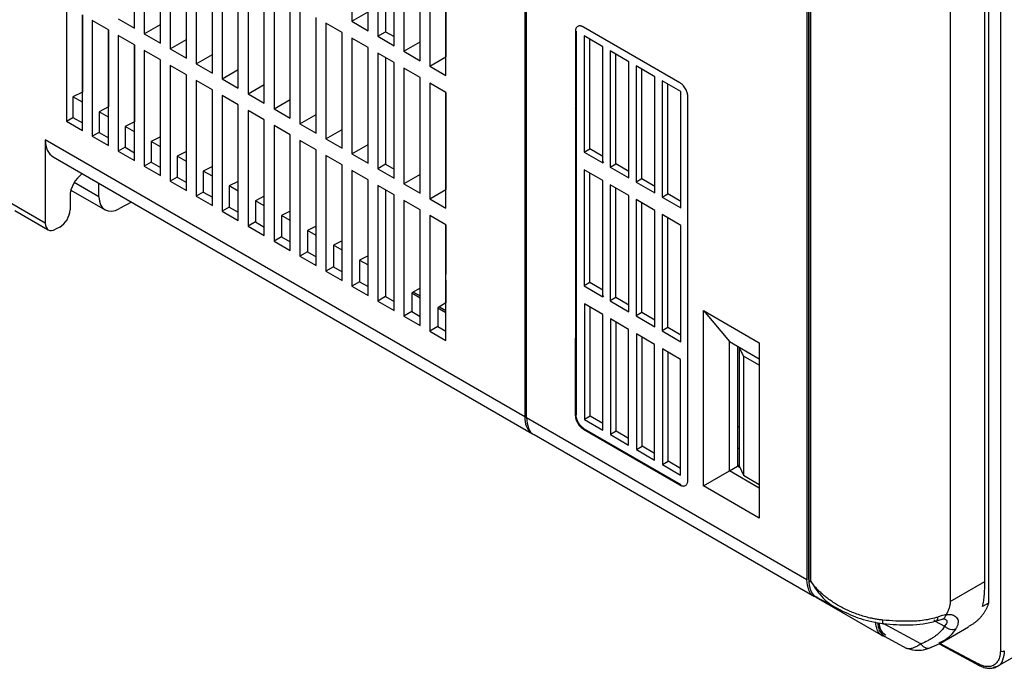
# Model space of a CAD drawing. Header units: millimetres. Extents: x 0 to 423, y 0 to 297.
# Tile 17 of 41: x 309 to 367, y 63 to 101. Entities that reach past the tile are written whole.
import ezdxf

# ---------------------------------------------------------------- set-up
doc = ezdxf.new("R2010")
doc.units = ezdxf.units.MM
doc.layers.add('实线', color=2, linetype='Continuous', lineweight=25)

msp = doc.modelspace()

# ---------------------------------------------------------------- linework, layer by layer
at = {"layer": '实线', "color": 2, "linetype": 'Continuous', "lineweight": 25, "true_color": 0xffff00}
for p, q in [((338.5428, 162.7689), (338.5428, 77.6266)), ((338.6371, 77.5722), (338.6371, 162.7144)), ((355.1834, 153.1625), (355.1834, 68.0202)), ((355.2777, 153.2169), (355.2777, 68.0746)), ((365.6882, 67.9222), (365.6882, 117.1379)), ((365.9097, 117.3588), (365.9095, 66.649)), ((366.6058, 117.0408), (366.6065, 63.8246)), ((355.304, 116.499), (355.304, 67.9819)), ((355.4238, 67.9175), (355.4238, 116.4322)), ((363.6442, 115.9579), (363.6442, 66.7423)), ((328.3301, 107.7829), (328.3301, 100.9622)), ((315.4983, 100.5582), (315.4983, 107.3789)), ((316.0736, 107.0468), (316.0736, 100.2261)), ((329.2869, 100.4098), (329.2869, 107.2305)), ((317.0304, 99.6738), (317.0304, 106.4945)), ((329.8622, 106.8984), (329.8622, 100.0777)), ((330.3212, 106.6334), (330.3212, 100.3428)), ((317.6056, 106.1624), (317.6056, 99.3417)), ((330.819, 99.5254), (330.819, 106.3461)), ((331.3942, 106.014), (331.3942, 99.1933)), ((318.5624, 98.7893), (318.5624, 105.61)), ((319.1377, 105.2779), (319.1377, 98.4573)), ((332.351, 98.6409), (332.351, 105.4616)), ((320.0945, 97.9049), (320.0945, 104.7256)), ((332.9263, 105.1295), (332.9263, 98.3089)), ((320.6698, 104.3935), (320.6698, 97.5728)), ((333.8831, 97.7565), (333.8831, 104.5772)), ((321.6266, 97.0205), (321.6266, 103.8411)), ((322.2018, 103.5091), (322.2018, 96.6884)), ((323.1586, 96.136), (323.1586, 102.9567)), ((323.7339, 102.6246), (323.7339, 95.8039)), ((333.8829, 102.3695), (333.8829, 98.8611)), ((311.4774, 101.8886), (311.4774, 95.0679)), ((324.6907, 95.2516), (324.6907, 102.0723)), ((325.266, 101.7402), (325.266, 94.9195)), ((312.4227, 101.3428), (312.4227, 96.7853)), ((312.4342, 94.5155), (312.4342, 101.3362)), ((326.2228, 94.3671), (326.2228, 101.1878)), ((328.3301, 100.9622), (329.2869, 101.5145)), ((313.0094, 101.0041), (313.0094, 94.1835)), ((313.9663, 100.4518), (313.0094, 101.0041)), ((314.5415, 101.1106), (315.4983, 100.5582)), ((316.0736, 100.2261), (317.0304, 100.7785)), ((326.798, 100.8557), (326.798, 94.035)), ((327.7548, 100.3034), (326.798, 100.8557)), ((328.3301, 100.9622), (329.2869, 100.4098)), ((347.6897, 97.338), (341.9943, 100.6259)), ((313.9605, 100.4551), (313.9605, 95.9099)), ((313.9663, 93.6311), (313.9663, 100.4518)), ((314.5415, 100.1197), (314.5415, 93.299)), ((315.4983, 99.5673), (314.5415, 100.1197)), ((316.0736, 100.2261), (317.0304, 99.6738)), ((327.7548, 93.4827), (327.7548, 100.3034)), ((329.2869, 99.4189), (328.3301, 99.9713)), ((328.3301, 99.9713), (328.3301, 93.1506)), ((329.8622, 100.0777), (330.3212, 100.3428)), ((329.8622, 100.0777), (330.819, 99.5254)), ((330.3212, 100.3428), (330.819, 100.0576)), ((341.5229, 100.3537), (341.5229, 77.7175)), ((341.5701, 100.3809), (341.5701, 77.7447)), ((342.0456, 100.1009), (342.0456, 93.2479)), ((343.1488, 99.4648), (342.0456, 100.1008)), ((312.4227, 99.3977), (312.4342, 99.4043)), ((315.4983, 92.7467), (315.4983, 99.5673)), ((315.4983, 99.5673), (315.4983, 95.0345)), ((317.6056, 99.3417), (318.5624, 99.8941)), ((329.2869, 92.5982), (329.2869, 99.4189)), ((331.3942, 99.1933), (332.351, 99.7457)), ((342.3788, 93.4403), (342.3788, 99.9087)), ((343.1487, 92.6106), (343.1487, 99.4647)), ((313.9663, 99.2373), (313.9605, 99.2406)), ((313.9605, 98.8285), (313.9663, 98.8252)), ((316.0736, 99.2352), (316.0736, 92.4146)), ((317.0304, 98.6829), (316.0736, 99.2352)), ((317.6056, 99.3417), (318.5624, 98.7893)), ((319.1377, 98.4573), (320.0945, 99.0096)), ((329.8622, 99.0868), (329.8622, 92.2662)), ((330.819, 98.5345), (329.8622, 99.0868)), ((330.3212, 98.8218), (330.3212, 92.5312)), ((331.3942, 99.1933), (332.351, 98.6409)), ((332.9263, 98.3089), (333.8829, 98.8611)), ((333.8829, 98.8611), (333.8831, 98.861)), ((343.5767, 99.2181), (343.5767, 92.3629)), ((344.6818, 98.5809), (343.5767, 99.218)), ((343.91, 92.5553), (343.91, 99.0259)), ((315.4983, 98.3652), (315.4983, 98.3652)), ((317.0304, 91.8622), (317.0304, 98.6829)), ((317.6056, 98.3508), (317.6056, 91.5301)), ((318.5624, 97.7984), (317.6056, 98.3508)), ((319.1377, 98.4573), (320.0945, 97.9049)), ((330.819, 91.7138), (330.819, 98.5345)), ((332.9263, 98.3089), (333.8831, 97.7565)), ((344.6818, 91.7245), (344.6818, 98.5807)), ((345.1079, 98.3353), (345.1079, 91.4779)), ((346.2148, 97.697), (345.1079, 98.3352)), ((315.4983, 97.9531), (315.4983, 97.9531)), ((318.5624, 90.9778), (318.5624, 97.7984)), ((320.6698, 97.5728), (321.6266, 98.1252)), ((331.3942, 98.2024), (331.3942, 91.3817)), ((332.351, 97.65), (331.3942, 98.2024)), ((332.351, 90.8294), (332.351, 97.65)), ((345.4411, 91.6704), (345.4411, 98.143)), ((346.2148, 90.8384), (346.2148, 97.6968)), ((319.1377, 97.4664), (319.1377, 90.6457)), ((320.0945, 96.914), (319.1377, 97.4664)), ((320.6698, 97.5728), (321.6266, 97.0205)), ((322.2018, 96.6884), (323.1586, 97.2407)), ((333.8831, 96.7656), (332.9263, 97.318)), ((332.9263, 97.318), (332.9263, 90.4973)), ((346.639, 97.4525), (346.639, 90.593)), ((347.7478, 96.8131), (346.639, 97.4523)), ((346.9722, 90.7853), (346.9722, 97.2602)), ((312.4227, 96.7853), (311.8678, 96.5066)), ((312.4342, 96.1842), (311.8678, 96.5066)), ((311.8678, 96.5066), (311.8678, 95.2933)), ((320.0945, 90.0933), (320.0945, 96.914)), ((320.6698, 96.5819), (320.6698, 89.7612)), ((321.6266, 96.0296), (320.6698, 96.5819)), ((322.2018, 96.6884), (323.1586, 96.136)), ((333.8829, 96.7657), (333.8829, 91.0495)), ((333.8831, 89.9449), (333.8831, 96.7656)), ((347.7478, 89.9524), (347.7478, 96.8129)), ((348.1611, 73.8854), (348.1611, 96.5215)), ((313.9605, 95.9099), (313.4056, 95.6312)), ((321.6266, 89.2089), (321.6266, 96.0296)), ((323.7339, 95.8039), (324.6907, 96.3563)), ((313.9663, 95.3121), (313.4056, 95.6312)), ((313.4056, 95.6312), (313.4056, 94.4121)), ((322.2018, 95.6975), (322.2018, 88.8768)), ((323.1586, 95.1451), (322.2018, 95.6975)), ((323.7339, 95.8039), (324.6907, 95.2516)), ((325.266, 94.9195), (326.2228, 95.4719)), ((341.5229, 95.7997), (341.5701, 95.8642)), ((311.4774, 95.0679), (311.8678, 95.2933)), ((311.4774, 95.0679), (312.4342, 94.5155)), ((311.8678, 95.2933), (312.4342, 94.9687)), ((315.4983, 95.0345), (314.9434, 94.7559)), ((315.4983, 94.4399), (314.9434, 94.7559)), ((314.9434, 94.7559), (314.9434, 93.531)), ((323.1586, 88.3244), (323.1586, 95.1451)), ((323.7339, 94.813), (323.7339, 87.9924)), ((324.6907, 94.2607), (323.7339, 94.813)), ((325.266, 94.9195), (326.2228, 94.3671)), ((313.4056, 94.4121), (313.0094, 94.1835)), ((313.0094, 94.1835), (313.9663, 93.6311)), ((313.4056, 94.4121), (313.9663, 94.0909)), ((317.0304, 94.1562), (316.4811, 93.8805)), ((324.6907, 87.44), (324.6907, 94.2607)), ((326.798, 94.035), (327.7548, 94.5874)), ((341.5701, 94.3687), (341.5229, 94.3788)), ((310.232, 93.9701), (310.232, 89.0496)), ((338.5428, 77.6266), (310.232, 93.9701)), ((317.0304, 93.5678), (316.4811, 93.8805)), ((316.4811, 93.8805), (316.4811, 92.6499)), ((325.266, 93.9286), (325.266, 87.1079)), ((326.2228, 93.3762), (325.266, 93.9286)), ((326.798, 94.035), (327.7548, 93.4827)), ((328.3301, 93.1506), (329.2869, 93.703)), ((314.9434, 93.531), (314.5415, 93.299)), ((314.5415, 93.299), (315.4983, 92.7467)), ((314.9434, 93.531), (315.4983, 93.213)), ((318.5624, 93.278), (318.0189, 93.0051)), ((318.5624, 92.6957), (318.0189, 93.0051)), ((318.0189, 93.0051), (318.0189, 91.7687)), ((326.2228, 86.5556), (326.2228, 93.3762)), ((326.798, 93.0442), (326.798, 86.2235)), ((327.7548, 92.4918), (326.798, 93.0442)), ((328.3301, 93.1506), (329.2869, 92.5982)), ((342.0456, 93.2479), (342.3788, 93.4403)), ((342.0456, 93.248), (343.1488, 92.6104)), ((343.1487, 92.9954), (342.3788, 93.4404)), ((310.6965, 92.9691), (338.9916, 76.6346)), ((316.4811, 92.6499), (316.0736, 92.4146)), ((316.0736, 92.4146), (317.0304, 91.8622)), ((316.4811, 92.6499), (317.0304, 92.3352)), ((327.7548, 85.6711), (327.7548, 92.4918)), ((330.3212, 92.5312), (329.8622, 92.2662)), ((330.3212, 92.5312), (330.819, 92.246)), ((343.2071, 92.6571), (343.1488, 92.6105)), ((343.5767, 92.3629), (343.91, 92.5553)), ((344.6818, 92.1093), (343.9099, 92.5554)), ((320.0945, 92.3997), (319.5567, 92.1297)), ((320.0945, 91.8235), (319.5567, 92.1297)), ((319.5567, 92.1297), (319.5567, 90.8876)), ((328.3301, 92.1597), (328.3301, 85.339)), ((329.2869, 91.6074), (328.3301, 92.1597)), ((329.8622, 92.2662), (330.819, 91.7138)), ((332.351, 91.9341), (331.3942, 91.3817)), ((342.0456, 92.2077), (342.0456, 85.3547)), ((343.1488, 91.5715), (342.0456, 92.2076)), ((342.3788, 85.5471), (342.3788, 92.0155)), ((343.5767, 92.3631), (344.6818, 91.7244)), ((313.4031, 90.6168), (311.9455, 91.4583)), ((313.4031, 90.6168), (313.4031, 91.4066)), ((318.0189, 91.7687), (317.6056, 91.5301)), ((317.6056, 91.5301), (318.5624, 90.9778)), ((318.0189, 91.7687), (318.5624, 91.4573)), ((321.6266, 91.5214), (321.0945, 91.2543)), ((321.6266, 90.9514), (321.0945, 91.2543)), ((321.0945, 91.2543), (321.0945, 90.0064)), ((329.2869, 84.7867), (329.2869, 91.6074)), ((329.8622, 91.2753), (329.8622, 84.4546)), ((330.819, 90.7229), (329.8622, 91.2753)), ((331.3942, 91.3817), (332.351, 90.8294)), ((343.1487, 84.7173), (343.1487, 91.5714)), ((343.5767, 91.3249), (343.5767, 84.4697)), ((344.6818, 90.6876), (343.5767, 91.3248)), ((345.4411, 91.6704), (345.1079, 91.4781)), ((345.1079, 91.4781), (346.2148, 90.8383)), ((346.2148, 91.2233), (345.4411, 91.6704)), ((311.7483, 91.0083), (313.7604, 89.8468)), ((319.5567, 90.8876), (319.1377, 90.6457)), ((319.5567, 90.8876), (320.0945, 90.5794)), ((330.3212, 91.0102), (330.3212, 84.7196)), ((330.819, 83.9022), (330.819, 90.7229)), ((332.9263, 90.4973), (333.8829, 91.0495)), ((333.8829, 91.0495), (333.8831, 91.0494)), ((343.91, 84.662), (343.91, 91.1326)), ((344.6818, 83.8313), (344.6818, 90.6875)), ((346.639, 90.593), (346.9722, 90.7853)), ((347.7478, 90.3372), (346.9722, 90.7854)), ((310.232, 89.0496), (308.2551, 90.1909)), ((311.6956, 90.6502), (311.6956, 89.8375)), ((315.3309, 90.2937), (314.6228, 89.9125)), ((319.1377, 90.6457), (320.0945, 90.0933)), ((323.1586, 90.6432), (322.6323, 90.3789)), ((323.1586, 90.0793), (322.6323, 90.3789)), ((322.6323, 90.3789), (322.6323, 89.1253)), ((331.3942, 90.3908), (331.3942, 83.5701)), ((332.351, 89.8385), (331.3942, 90.3908)), ((332.9263, 90.4973), (333.8831, 89.9449)), ((345.1079, 90.4421), (345.1079, 83.5847)), ((346.2148, 89.8037), (345.1079, 90.4419)), ((345.4411, 83.7771), (345.4411, 90.2498)), ((346.639, 90.5931), (347.7478, 89.9523)), ((308.4277, 89.8093), (310.4106, 88.6646)), ((321.0945, 90.0064), (320.6698, 89.7612)), ((320.6698, 89.7612), (321.6266, 89.2089)), ((321.0945, 90.0064), (321.6266, 89.7016)), ((324.6907, 89.7649), (324.1701, 89.5035)), ((324.6907, 89.2071), (324.1701, 89.5035)), ((324.1701, 89.5035), (324.1701, 88.2442)), ((332.351, 83.0178), (332.351, 89.8385)), ((332.9263, 89.5064), (332.9263, 82.6857)), ((333.8831, 88.954), (332.9263, 89.5064)), ((346.2148, 82.9452), (346.2148, 89.8036)), ((346.639, 89.5592), (346.639, 82.6997)), ((347.7478, 88.9198), (346.639, 89.5591)), ((322.6323, 89.1253), (322.2018, 88.8768)), ((322.6323, 89.1253), (323.1586, 88.8237)), ((333.8829, 88.9541), (333.8829, 86.052)), ((333.8831, 82.1333), (333.8831, 88.954)), ((346.9722, 82.8921), (346.9722, 89.367)), ((311.0857, 88.8288), (310.8418, 88.6975)), ((322.2018, 88.8768), (323.1586, 88.3244)), ((326.2228, 88.8866), (325.7079, 88.6281)), ((325.7079, 88.6281), (325.7079, 87.363)), ((326.2228, 88.335), (325.7079, 88.6281)), ((347.7478, 82.0592), (347.7478, 88.9197)), ((324.1701, 88.2442), (323.7339, 87.9924)), ((323.7339, 87.9924), (324.6907, 87.44)), ((324.1701, 88.2442), (324.6907, 87.9459)), ((327.7548, 88.0084), (327.2457, 87.7527)), ((333.8831, 87.8996), (333.8829, 87.8997)), ((325.7079, 87.363), (325.266, 87.1079)), ((325.7079, 87.363), (326.2228, 87.068)), ((327.2457, 87.7527), (327.2457, 86.4819)), ((327.7548, 87.4629), (327.2457, 87.7527)), ((333.8831, 87.4803), (333.8829, 87.4804)), ((325.266, 87.1079), (326.2228, 86.5556)), ((329.2869, 87.1301), (328.7834, 86.8773)), ((328.7834, 86.8773), (328.7834, 85.6008)), ((328.7834, 86.8773), (329.2869, 86.5907)), ((327.2457, 86.4819), (326.798, 86.2235)), ((326.798, 86.2235), (327.7548, 85.6711)), ((327.2457, 86.4819), (327.7548, 86.1901)), ((333.8829, 85.6867), (333.8829, 86.052)), ((366.398, 62.8948), (406.9587, 86.31)), ((328.7834, 85.6008), (328.3301, 85.339)), ((328.7834, 85.6008), (329.2869, 85.3123)), ((333.8829, 85.6867), (333.8829, 84.3506)), ((341.5229, 85.6908), (341.5701, 85.7181)), ((342.3788, 85.5471), (342.0456, 85.3548)), ((343.1487, 85.1022), (342.3788, 85.5471)), ((328.3301, 85.339), (329.2869, 84.7867)), ((332.351, 85.2295), (331.859, 84.936)), ((331.859, 84.936), (331.859, 83.8385)), ((331.859, 84.936), (332.351, 84.6559)), ((331.9574, 84.9947), (332.351, 84.7706)), ((342.0456, 85.3548), (343.1488, 84.7172)), ((330.3212, 84.7196), (329.8622, 84.4546)), ((329.8622, 84.4546), (330.819, 83.9022)), ((330.3212, 84.7196), (330.819, 84.4344)), ((333.8829, 84.3506), (333.3968, 84.0606)), ((341.5229, 84.7265), (341.5701, 84.6993)), ((343.1349, 83.6702), (342.0589, 84.2914)), ((342.0589, 84.2914), (342.0589, 77.4692)), ((343.2071, 84.7638), (343.1488, 84.7172)), ((343.9099, 84.6622), (343.5767, 84.4698)), ((343.5767, 84.4698), (344.6818, 83.8312)), ((344.6818, 84.2161), (343.9099, 84.6622)), ((331.859, 83.8385), (331.3942, 83.5701)), ((331.859, 83.8385), (332.351, 83.5566)), ((333.3968, 84.0606), (333.3968, 82.9573)), ((333.3968, 84.0606), (333.8831, 83.7838)), ((333.4951, 84.1193), (333.8831, 83.8984)), ((342.403, 77.6678), (342.403, 84.0928)), ((345.4411, 83.7772), (345.1079, 83.5848)), ((346.2148, 83.33), (345.4411, 83.7772)), ((349.0787, 73.5606), (349.0787, 83.9035)), ((349.0787, 83.9035), (352.3785, 81.9985)), ((349.0787, 83.9035), (350.6108, 82.0664)), ((331.3942, 83.5701), (332.351, 83.0178)), ((343.1349, 76.8481), (343.1349, 83.6702)), ((344.6669, 82.7858), (343.591, 83.4069)), ((343.591, 83.4069), (343.591, 76.5848)), ((343.935, 76.7834), (343.935, 83.2083)), ((345.1079, 83.5848), (346.2148, 82.9451)), ((333.3968, 82.9573), (332.9263, 82.6857)), ((332.9263, 82.6857), (333.8831, 82.1333)), ((333.3968, 82.9573), (333.8831, 82.6787)), ((344.6669, 75.9636), (344.6669, 82.7858)), ((346.9722, 82.8922), (346.639, 82.6999)), ((346.639, 82.6999), (347.7478, 82.059)), ((347.7478, 82.444), (346.9722, 82.8922)), ((341.5701, 82.3158), (341.5229, 82.2886)), ((341.538, 82.272), (341.5701, 82.2905)), ((341.538, 77.6833), (341.538, 82.272)), ((341.538, 82.272), (341.5701, 82.2535)), ((345.1231, 82.5225), (345.1231, 75.7003)), ((346.199, 81.9013), (345.1231, 82.5225)), ((345.4671, 75.8989), (345.4671, 82.3239)), ((350.6108, 82.0664), (352.3785, 81.0458)), ((350.6108, 74.4453), (350.6108, 82.0664)), ((352.3785, 81.9985), (352.3785, 71.6557)), ((346.199, 75.0792), (346.199, 81.9013)), ((346.6551, 81.638), (346.6551, 74.8159)), ((347.7311, 81.0169), (346.6551, 81.638)), ((346.9992, 75.0145), (346.9992, 81.4394)), ((351.0976, 81.7853), (351.0976, 74.7264)), ((351.2175, 81.7062), (351.2262, 81.7111)), ((351.4425, 81.2141), (351.2175, 81.7062)), ((351.2175, 74.6925), (351.2175, 81.7062)), ((347.7311, 74.1948), (347.7311, 81.0169)), ((352.3785, 80.6832), (351.4425, 81.2141)), ((351.4425, 81.2141), (351.4425, 74.1801)), ((341.538, 78.0917), (341.5229, 78.1004)), ((341.538, 78.0378), (341.5229, 78.0291)), ((355.1834, 68.0202), (338.6371, 77.5722)), ((342.403, 77.6678), (342.0589, 77.4692)), ((342.0589, 77.4692), (343.1349, 76.8481)), ((343.1349, 77.2453), (342.403, 77.6678)), ((341.9943, 76.901), (342.0415, 76.9282)), ((341.9943, 76.901), (347.6897, 73.6132)), ((342.0415, 76.9282), (347.7368, 73.6404)), ((343.935, 76.7834), (343.591, 76.5848)), ((344.6669, 76.3609), (343.935, 76.7834)), ((351.0976, 77.013), (351.2175, 77.0822)), ((339.0859, 76.5802), (355.6322, 67.0282)), ((343.591, 76.5848), (344.6669, 75.9636)), ((345.1231, 75.7003), (345.4671, 75.8989)), ((345.1231, 75.7003), (346.199, 75.0792)), ((346.199, 75.4764), (345.4671, 75.8989)), ((351.0976, 75.7357), (351.2175, 75.8049)), ((346.6551, 74.8159), (346.9992, 75.0145)), ((347.7311, 74.592), (346.9992, 75.0145)), ((346.6551, 74.8159), (347.7311, 74.1948)), ((349.0787, 73.5606), (350.6108, 74.4453)), ((350.6108, 74.4453), (351.0976, 74.7264)), ((352.3785, 73.4248), (350.6108, 74.4453)), ((351.0976, 74.731), (351.2175, 74.8002)), ((351.0976, 74.7264), (351.2386, 74.6445)), ((351.2175, 74.6925), (351.4425, 74.1801)), ((351.4425, 74.1801), (352.3785, 73.6303)), ((347.6897, 73.6132), (347.7368, 73.6404)), ((352.3785, 71.6557), (349.0787, 73.5606)), ((355.304, 68.3065), (355.2777, 68.3217)), ((355.2777, 68.0746), (355.3147, 67.8701)), ((355.304, 67.9819), (355.4238, 67.9175)), ((363.6442, 66.7423), (365.6882, 67.9222)), ((355.7147, 66.9859), (359.6661, 64.7048)), ((355.7508, 66.9914), (357.1511, 66.2385)), ((365.9097, 66.6489), (365.5469, 66.4394)), ((362.83, 65.5974), (363.1669, 65.6899)), ((363.1773, 65.6919), (363.3432, 65.7097)), ((361.9225, 64.2444), (359.7216, 65.4278)), ((362.7597, 65.5811), (363.319, 65.2804)), ((363.0749, 64.2887), (364.7347, 65.2468)), ((364.9798, 65.4024), (364.7305, 65.254)), ((359.7806, 64.6764), (361.0562, 63.9905)), ((362.4037, 63.9789), (363.0397, 64.2679)), ((362.5634, 64.0514), (362.4937, 64.0144)), ((363.0599, 64.3153), (362.9714, 64.2683)), ((362.9865, 64.2437), (365.3537, 62.9709)), ((363.0099, 64.2888), (365.3118, 63.0511)), ((366.4182, 62.9097), (366.1778, 62.845))]:
    msp.add_line(p, q, dxfattribs=at)
msp.add_arc((339.6062, 77.5102), 1.0697, 173.751157, 234.936662, dxfattribs=at)
for centre, major_axis, start_param, end_param in [((311.8175, 94.8237), (1.1419, 1.8422), 2.3748286, 3.160308), ((312.5493, 91.1098), (0.6148, 0.9919), 0.9632232, 2.3748286), ((314.6228, 91.2734), (0.8784, 1.417), 2.3748286, 3.9456249), ((311.0857, 89.5093), (0.4392, 0.7085), 3.9456249, 5.5164212), ((310.8418, 89.3779), (0.4392, 0.7085), 2.3748286, 3.9456249)]:
    msp.add_ellipse(centre, major_axis=major_axis, ratio=0.5971668, start_param=start_param, end_param=end_param, dxfattribs=at)
for points, knots in [([(341.9943, 100.6259), (341.9844, 100.6314), (341.9646, 100.6424), (341.9351, 100.6562), (341.906, 100.6677), (341.8772, 100.6769), (341.8487, 100.6837), (341.7999, 100.6916), (341.7336, 100.6904), (341.6588, 100.6628), (341.5974, 100.6118), (341.5587, 100.5474), (341.5366, 100.4816), (341.525, 100.4209), (341.5236, 100.3761), (341.5229, 100.3537)], [0, 0, 0, 0, 0.0402761, 0.0802426, 0.1200582, 0.159883, 0.1998773, 0.2401994, 0.3700431, 0.5000574, 0.6299012, 0.7599156, 0.8401208, 0.919721, 1, 1, 1, 1]), ([(348.1611, 96.5215), (348.1609, 96.5331), (348.1606, 96.5562), (348.1577, 96.5919), (348.1531, 96.6282), (348.1467, 96.6652), (348.1384, 96.7028), (348.1208, 96.7693), (348.0866, 96.8656), (348.0253, 96.9874), (347.9505, 97.1015), (347.8753, 97.1896), (347.8073, 97.2544), (347.749, 97.3014), (347.7095, 97.3258), (347.6897, 97.338)], [0, 0, 0, 0, 0.0402761, 0.0802426, 0.1200582, 0.159883, 0.1998773, 0.2401994, 0.3700431, 0.5000574, 0.6299012, 0.7599156, 0.8401208, 0.919721, 1, 1, 1, 1]), ([(338.6371, 77.5722), (338.6628, 77.3624), (338.7141, 76.9428), (338.9175, 76.6174), (339.0841, 76.5835), (339.0871, 76.5829)], [0, 0, 0, 0, 0.49551, 0.9910201, 1, 1, 1, 1]), ([(341.5229, 77.7175), (341.5231, 77.7059), (341.5235, 77.6829), (341.5263, 77.6472), (341.5309, 77.6109), (341.5374, 77.5739), (341.5457, 77.5362), (341.5632, 77.4698), (341.5974, 77.3734), (341.6587, 77.2516), (341.7336, 77.1376), (341.8087, 77.0495), (341.8768, 76.9846), (341.9351, 76.9376), (341.9745, 76.9133), (341.9943, 76.901)], [0, 0, 0, 0, 0.0402761, 0.0802426, 0.1200582, 0.159883, 0.1998773, 0.2401994, 0.3700431, 0.5000574, 0.6299012, 0.7599156, 0.8401208, 0.919721, 1, 1, 1, 1]), ([(342.0415, 76.9282), (342.0316, 76.9342), (342.0118, 76.946), (341.9823, 76.9663), (341.9531, 76.9884), (341.9243, 77.0125), (341.8959, 77.0385), (341.8471, 77.087), (341.7808, 77.1647), (341.7059, 77.2787), (341.6446, 77.4006), (341.6058, 77.5097), (341.5837, 77.6011), (341.5722, 77.6751), (341.5708, 77.7215), (341.5701, 77.7447)], [0, 0, 0, 0, 0.0402761, 0.0802426, 0.1200582, 0.159883, 0.1998773, 0.2401994, 0.3700431, 0.5000574, 0.6299012, 0.7599156, 0.8401208, 0.919721, 1, 1, 1, 1]), ([(347.6897, 73.6132), (347.6996, 73.6076), (347.7194, 73.5966), (347.7489, 73.5829), (347.7781, 73.5713), (347.8069, 73.5622), (347.8353, 73.5553), (347.8841, 73.5475), (347.9504, 73.5486), (348.0253, 73.5763), (348.0866, 73.6273), (348.1254, 73.6916), (348.1475, 73.7575), (348.159, 73.8182), (348.1604, 73.8629), (348.1611, 73.8854)], [0, 0, 0, 0, 0.0402761, 0.0802426, 0.1200582, 0.159883, 0.1998773, 0.2401994, 0.3700431, 0.5000574, 0.6299012, 0.7599156, 0.8401208, 0.919721, 1, 1, 1, 1]), ([(355.8028, 66.9954), (355.7414, 67.0039), (355.5114, 67.0355), (355.2561, 67.382), (355.2076, 67.8075), (355.1834, 68.0202)], [0, 0, 0, 0, 0.1540431, 0.5770215, 1, 1, 1, 1]), ([(355.304, 67.9819), (355.3043, 67.9588), (355.3047, 67.9128), (355.3084, 67.8459), (355.3142, 67.7807), (355.3223, 67.7175), (355.3326, 67.6563), (355.3451, 67.5972), (355.3597, 67.5402), (355.3763, 67.4855), (355.395, 67.4331), (355.4156, 67.3829), (355.438, 67.3351), (355.4623, 67.2896), (355.4884, 67.2466), (355.5161, 67.206), (355.5455, 67.1678), (355.5764, 67.1321), (355.6088, 67.0988), (355.6426, 67.0681), (355.6778, 67.0398), (355.7142, 67.0139), (355.7396, 66.9986), (355.7522, 66.991)], [0, 0, 0, 0, 0.0501069, 0.0999648, 0.1495738, 0.1989339, 0.248045, 0.2969073, 0.3455208, 0.3938855, 0.4420014, 0.4898686, 0.537487, 0.5848568, 0.6319779, 0.6788505, 0.7254744, 0.7718498, 0.8179767, 0.8638552, 0.9094852, 0.9548668, 1, 1, 1, 1]), ([(359.6617, 65.6418), (359.6174, 65.646), (359.5316, 65.654), (359.4074, 65.6698), (359.2916, 65.6871), (359.1841, 65.7057), (359.0848, 65.7248), (358.9103, 65.7616), (358.6543, 65.826), (358.3099, 65.9325), (357.9771, 66.0539), (357.6629, 66.1854), (357.3658, 66.3258), (357.0809, 66.4774), (356.8063, 66.6419), (356.5529, 66.8122), (356.3189, 66.9879), (356.1013, 67.1683), (355.906, 67.3477), (355.7253, 67.5338), (355.5908, 67.691), (355.5039, 67.8045), (355.463, 67.8611), (355.4432, 67.8893), (355.4334, 67.9034), (355.4286, 67.9104), (355.4259, 67.9145), (355.4245, 67.9165), (355.4238, 67.9175)], [0, 0, 0, 0, 0.02713437, 0.05260998, 0.07643984, 0.09863569, 0.11920868, 0.13816993, 0.20757449, 0.28021997, 0.35799914, 0.42332743, 0.48721749, 0.55725822, 0.61851077, 0.68056862, 0.7415442, 0.79511268, 0.85116342, 0.90159177, 0.95182191, 0.97616804, 0.98814812, 0.99409004, 0.99704901, 0.9985255, 0.999263, 1, 1, 1, 1]), ([(355.4238, 67.9175), (355.6175, 67.618), (356.0409, 66.9636), (356.7126, 66.4252), (357.1527, 66.2492), (357.1973, 66.2314)], [0, 0, 0, 0, 0.4312065, 0.9423656, 1, 1, 1, 1]), ([(365.5463, 66.4399), (365.5784, 66.5473), (365.6045, 66.6599), (365.6451, 66.8947), (365.6592, 67.0171), (365.6874, 67.3944), (365.6882, 67.6593), (365.6882, 67.9222)], [0, 0, 0, 0, 0.25, 0.25, 0.5, 0.5, 1, 1, 1, 1]), ([(363.6442, 66.7423), (363.6446, 66.7262), (363.6453, 66.6947), (363.6437, 66.6466), (363.6398, 66.5992), (363.6317, 66.5367), (363.6144, 66.455), (363.5842, 66.3575), (363.5459, 66.2569), (363.5035, 66.1573), (363.4571, 66.0575), (363.4231, 65.9938), (363.4066, 65.963)], [0, 0, 0, 0, 0.0675687, 0.1327344, 0.1956841, 0.2566298, 0.3766187, 0.5052002, 0.6209824, 0.7535842, 0.8805774, 1, 1, 1, 1]), ([(365.9095, 66.649), (365.9016, 66.6239), (365.8858, 66.5735), (365.8593, 66.5), (365.8307, 66.4278), (365.7998, 66.3571), (365.7666, 66.2877), (365.7311, 66.2197), (365.6933, 66.1531), (365.6532, 66.0879), (365.6109, 66.0241), (365.5506, 65.9398), (365.4688, 65.8375), (365.3613, 65.7204), (365.2438, 65.6086), (365.1167, 65.5013), (365.0259, 65.4358), (364.9798, 65.4024)], [0, 0, 0, 0, 0.0445907, 0.0895119, 0.1347957, 0.1804735, 0.226576, 0.2731329, 0.320173, 0.3677245, 0.4158144, 0.4644689, 0.5649098, 0.6685084, 0.7754479, 0.8858947, 1, 1, 1, 1]), ([(357.1953, 66.2265), (357.5754, 66.0416), (358.3776, 65.6513), (359.2448, 65.5054), (359.701, 65.4287)], [0, 0, 0, 0, 0.4739202, 1, 1, 1, 1]), ([(362.9258, 65.8229), (362.7978, 65.7797), (362.5271, 65.7035), (362.0989, 65.6239), (361.7386, 65.5888), (361.454, 65.5742), (361.245, 65.5693), (361.0406, 65.5684), (360.7718, 65.5714), (360.3101, 65.5876), (359.9225, 65.6173), (359.6617, 65.6418)], [0, 0, 0, 0, 0.12499978, 0.24999978, 0.37499978, 0.43749978, 0.49999978, 0.56249978, 0.62499978, 0.74999978, 0.99999977, 0.99999977, 0.99999977, 0.99999977]), ([(362.6735, 65.6574), (362.7028, 65.6298), (362.7663, 65.5868), (362.8556, 65.5936), (362.914, 65.682), (362.9255, 65.7749), (362.9258, 65.8229)], [-0.0000005, -0.0000005, -0.0000005, -0.0000005, 0.2460875, 0.4973917, 0.7486958, 1, 1, 1, 1]), ([(363.1565, 65.6963), (363.1827, 65.6997), (363.249, 65.7081), (363.3414, 65.7923), (363.38, 65.8926), (363.4005, 65.9458)], [0, 0, 0, 0, 0.2348097, 0.5939523, 1, 1, 1, 1]), ([(363.3281, 65.6987), (363.3603, 65.6851), (363.4577, 65.6441), (363.4738, 65.4812), (363.372, 65.3491), (363.319, 65.2804)], [0, 0, 0, 0, 0.1922783, 0.5799016, 1, 1, 1, 1]), ([(363.4, 65.9462), (363.4161, 65.95), (363.4482, 65.9577), (363.4952, 65.9658), (363.5413, 65.9713), (363.5863, 65.9741), (363.6302, 65.9742), (363.673, 65.9716), (363.7147, 65.9664), (363.7983, 65.9502), (363.9127, 65.9053), (364.029, 65.8048), (364.1013, 65.6688), (364.1164, 65.531), (364.101, 65.4115), (364.078, 65.3279), (364.0483, 65.2533), (364.0168, 65.1885), (363.9907, 65.1452), (363.9777, 65.1236)], [0, 0, 0, 0, 0.02767751, 0.0553073, 0.08294147, 0.11063192, 0.13843008, 0.16638662, 0.19455117, 0.22297212, 0.34275267, 0.46429691, 0.59125038, 0.72265172, 0.79031662, 0.85927643, 0.90627513, 0.95315929, 1, 1, 1, 1]), ([(363.4066, 65.963), (363.4051, 65.96), (363.4024, 65.9544), (363.4008, 65.9488), (363.4, 65.9462)], [0, 0, 0, 0, 0.5232519, 1, 1, 1, 1]), ([(359.8201, 64.6729), (359.7707, 64.6791), (359.5524, 64.7062), (359.3207, 65.0005), (359.2687, 65.3688), (359.2461, 65.529)], [0, 0, 0, 0, 0.1419744, 0.6267407, 1, 1, 1, 1]), ([(359.3623, 65.5034), (359.3831, 65.3336), (359.4293, 64.957), (359.6571, 64.7756), (359.7821, 64.6759)], [0, 0, 0, 0, 0.4508811, 1, 1, 1, 1]), ([(359.4441, 65.4853), (359.4613, 65.3502), (359.5034, 65.0187), (359.7079, 64.8615), (359.829, 64.7685)], [0, 0, 0, 0, 0.4077772, 1, 1, 1, 1]), ([(359.7011, 65.4299), (359.6969, 65.4311), (359.688, 65.4338), (359.6772, 65.4633), (359.6658, 65.5221), (359.6633, 65.5946), (359.6617, 65.6418)], [0, 0, 0, 0, 0.1851121, 0.3992071, 0.6092913, 1, 1, 1, 1]), ([(359.701, 65.4287), (360.2128, 65.3915), (360.9933, 65.3348), (362.0742, 65.3906), (362.5758, 65.5279), (362.83, 65.5975)], [0, 0, 0, 0, 0.4843957, 0.7386973, 1, 1, 1, 1]), ([(363.319, 65.2804), (363.2362, 65.1471), (363.0925, 64.9708), (362.8736, 64.7738), (362.6987, 64.6431), (362.5159, 64.5257), (362.2622, 64.3846), (362.061, 64.2962), (361.9225, 64.2444)], [0, 0, 0, 0, 0.25, 0.375, 0.5, 0.625, 0.75, 1, 1, 1, 1]), ([(363.9777, 65.1236), (363.7931, 64.8805), (363.5344, 64.5399), (363.1656, 64.3654), (363.0599, 64.3153)], [0, 0, 0, 0, 0.71344792, 1, 1, 1, 1]), ([(363.9777, 65.1235), (363.9364, 65.0996), (363.8345, 65.0634), (363.6407, 65.0737), (363.4511, 65.1547), (363.3563, 65.2378), (363.319, 65.2804)], [0.00000102, 0.00000102, 0.00000102, 0.00000102, 0.25, 0.5, 0.75, 0.99999997, 0.99999997, 0.99999997, 0.99999997]), ([(361.0362, 64.0005), (361.1948, 63.9419), (361.4337, 63.8537), (361.9514, 63.856), (362.2531, 63.938), (362.4046, 63.9791)], [0, 0, 0, 0, 0.4956641, 0.7467773, 1, 1, 1, 1]), ([(361.0643, 63.9902), (361.0719, 63.9855), (361.1018, 63.9669), (361.1869, 63.9568), (361.3216, 63.9664), (361.4949, 64.0143), (361.6882, 64.103), (361.8421, 64.1959), (361.9225, 64.2444)], [0, 0, 0, 0, 0.0532221, 0.2115799, 0.4106078, 0.6060282, 0.7943834, 1, 1, 1, 1]), ([(362.4937, 64.0145), (362.4532, 63.9911), (362.3558, 63.9583), (362.1815, 63.9849), (362.022, 64.0925), (361.9493, 64.1939), (361.9225, 64.2444)], [-0.0000007, -0.0000007, -0.0000007, -0.0000007, 0.2464795, 0.4996791, 0.7528787, 1.0000001, 1.0000001, 1.0000001, 1.0000001]), ([(366.6065, 63.8246), (366.6064, 63.8115), (366.6062, 63.7801), (366.604, 63.7262), (366.5987, 63.6581), (366.5891, 63.586), (366.5608, 63.4402), (366.5088, 63.2978), (366.4178, 63.1525), (366.3348, 63.0602), (366.2307, 62.9837), (366.1309, 62.9363), (366.033, 62.9081), (365.94, 62.8943), (365.8425, 62.8918), (365.7413, 62.9008), (365.6369, 62.921), (365.53, 62.9527), (365.4215, 62.9948), (365.3484, 63.0323), (365.3118, 63.0511)], [0, 0, 0, 0, 0.0169963, 0.0407402, 0.0712241, 0.1091952, 0.1417142, 0.2840775, 0.3408973, 0.4278799, 0.4998436, 0.571767, 0.6252598, 0.6787518, 0.7322509, 0.7857646, 0.8392909, 0.8928281, 0.9463874, 1, 1, 1, 1]), ([(366.8399, 63.8258), (366.8176, 63.6362), (366.7718, 63.2469), (366.5785, 62.9519), (366.4216, 62.9106), (366.4182, 62.9097)], [0, 0, 0, 0, 0.4816741, 0.9888582, 1, 1, 1, 1]), ([(366.6065, 63.8246), (366.6375, 63.8073), (366.6805, 63.7974), (366.7667, 63.7979), (366.8094, 63.8082), (366.8399, 63.8258)], [0, 0, 0, 0, 0.5, 0.5, 1, 1, 1, 1]), ([(365.3118, 63.0511), (365.3141, 63.0347), (365.3186, 63.002), (365.3348, 62.9767), (365.3477, 62.9743), (365.348, 62.9743)], [0, 0, 0, 0, 0.4949936, 0.9899871, 1, 1, 1, 1]), ([(365.3479, 62.974), (365.4443, 62.9291), (365.6379, 62.8388), (365.9171, 62.7867), (366.0829, 62.807), (366.1623, 62.8167)], [0, 0, 0, 0, 0.3408366, 0.68426925, 1, 1, 1, 1]), ([(366.1623, 62.8167), (366.1699, 62.8171), (366.2664, 62.8227), (366.346, 62.8666), (366.4194, 62.9072)], [0, 0, 0, 0, 0.0784548, 1, 1, 1, 1])]:
    msp.add_open_spline(points, degree=3, knots=knots, dxfattribs=at)
msp.add_open_spline([(363.4071, 65.9626), (363.2651, 65.9324), (363.1005, 65.8818), (362.9258, 65.8229)], degree=3, dxfattribs=at)

doc.saveas('drawing.dxf')
